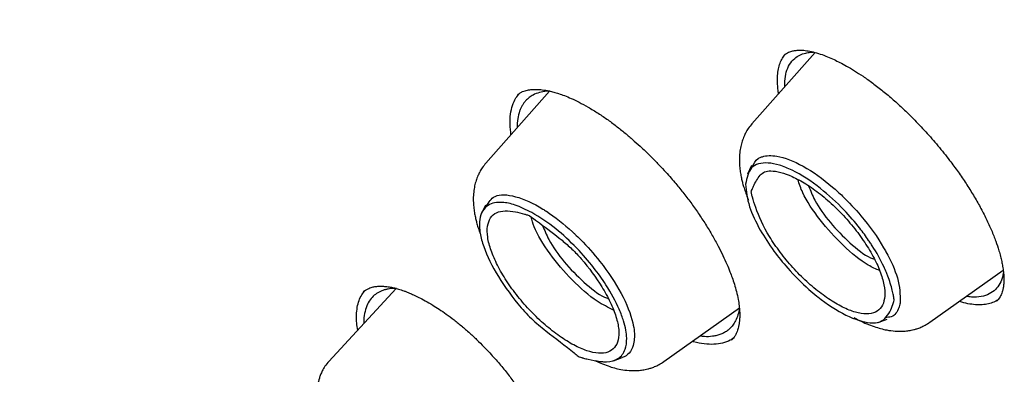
# Model space of a CAD drawing. Header units: millimetres. Extents: x 8 to 771, y 12 to 1627.
# Tile 21 of 93: x 566 to 583, y 603 to 609. Entities that reach past the tile are written whole.
import ezdxf

# ---------------------------------------------------------------- set-up
doc = ezdxf.new("R2010")
doc.units = ezdxf.units.MM

msp = doc.modelspace()

# ---------------------------------------------------------------- linework, layer by layer
at = {"color": 7, "linetype": 'Continuous', "lineweight": 30}
for p, q in [((579.942, 608.407), (578.85, 607.174)), ((579.417, 607.814), (579.417, 607.911)), ((575.347, 607.739), (574.244, 606.493)), ((574.791, 607.674), (574.793, 607.676)), ((578.843, 606.451), (578.771, 606.305)), ((574.237, 605.768), (574.166, 605.623)), ((581.931, 603.742), (583.199, 604.642)), ((572.688, 604.326), (571.526, 603.065)), ((577.324, 603.061), (578.632, 603.988)), ((583.092, 604.114), (583.084, 604.106)), ((581.037, 603.738), (581.189, 603.792)), ((578.495, 603.431), (578.493, 603.43)), ((576.451, 603.075), (576.603, 603.13))]:
    msp.add_line(p, q, dxfattribs=at)
for points, knots in [([(622.57, 580.821), (622.596, 580.846), (622.644, 580.891), (622.707, 580.951), (622.753, 580.995), (622.785, 581.026), (622.808, 581.049), (622.84, 581.08), (622.884, 581.124), (622.933, 581.173), (622.978, 581.22), (623.021, 581.264), (623.067, 581.311), (623.113, 581.36), (623.156, 581.406), (623.191, 581.444), (623.219, 581.475), (623.247, 581.506), (623.28, 581.542), (623.317, 581.583), (623.358, 581.629), (623.4, 581.677), (623.439, 581.723), (623.476, 581.766), (623.508, 581.804), (623.554, 581.859), (623.617, 581.935), (623.694, 582.032), (623.768, 582.126), (623.837, 582.216), (623.905, 582.307), (623.974, 582.401), (624.042, 582.496), (624.104, 582.584), (624.163, 582.671), (624.223, 582.76), (624.285, 582.855), (624.346, 582.951), (624.399, 583.035), (624.441, 583.104), (624.478, 583.164), (624.513, 583.224), (624.551, 583.289), (624.599, 583.372), (624.656, 583.472), (624.721, 583.591), (624.786, 583.713), (624.848, 583.832), (624.904, 583.944), (624.966, 584.069), (625.034, 584.212), (625.11, 584.379), (625.187, 584.556), (625.265, 584.742), (625.337, 584.92), (625.399, 585.082), (625.45, 585.222), (625.498, 585.357), (625.545, 585.494), (625.593, 585.638), (625.643, 585.794), (625.692, 585.954), (625.739, 586.113), (625.781, 586.264), (625.816, 586.395), (625.846, 586.51), (625.873, 586.618), (625.902, 586.734), (625.931, 586.861), (625.958, 586.979), (625.981, 587.085), (626, 587.176), (626.019, 587.269), (626.039, 587.365), (626.058, 587.468), (626.079, 587.58), (626.1, 587.699), (626.121, 587.82), (626.142, 587.95), (626.163, 588.085), (626.183, 588.223), (626.2, 588.346), (626.215, 588.456), (626.228, 588.56), (626.24, 588.661), (626.251, 588.76), (626.262, 588.852), (626.271, 588.942), (626.28, 589.036), (626.29, 589.143), (626.301, 589.267), (626.311, 589.389), (626.32, 589.505), (626.328, 589.611), (626.335, 589.723), (626.341, 589.831), (626.346, 589.927), (626.35, 590.004), (626.353, 590.06), (626.355, 590.106), (626.357, 590.15), (626.359, 590.206), (626.362, 590.274), (626.364, 590.354), (626.367, 590.444), (626.37, 590.556), (626.372, 590.683), (626.374, 590.824), (626.375, 590.959), (626.376, 591.089), (626.375, 591.211), (626.374, 591.323), (626.373, 591.421), (626.372, 591.5), (626.371, 591.563), (626.369, 591.62), (626.368, 591.682), (626.366, 591.756), (626.363, 591.842), (626.36, 591.939), (626.35, 592.212), (626.334, 592.517), (626.311, 592.851), (626.298, 593.035), (626.284, 593.208), (626.27, 593.366), (626.257, 593.509), (626.245, 593.63), (626.235, 593.731), (626.226, 593.819), (626.216, 593.911), (626.205, 594.015), (626.191, 594.136), (626.175, 594.273), (626.153, 594.448), (626.126, 594.657), (626.094, 594.896), (626.059, 595.138), (626.028, 595.342), (626.002, 595.507), (625.981, 595.634), (625.961, 595.758), (625.942, 595.871), (625.925, 595.966), (625.912, 596.04), (625.902, 596.096), (625.894, 596.146), (625.882, 596.209), (625.866, 596.298), (625.844, 596.415), (625.819, 596.55), (625.791, 596.694), (625.751, 596.901), (625.696, 597.169), (625.626, 597.5), (625.552, 597.834), (625.473, 598.178), (625.388, 598.536), (625.294, 598.914), (625.191, 599.314), (625.093, 599.68), (625.003, 600.007), (624.922, 600.291), (624.838, 600.584), (624.75, 600.88), (624.661, 601.174), (624.573, 601.458), (624.488, 601.727), (624.409, 601.974), (624.335, 602.2), (624.267, 602.405), (624.213, 602.566), (624.172, 602.689), (624.143, 602.773), (624.12, 602.841), (624.103, 602.89), (624.091, 602.926), (624.079, 602.961), (624.064, 603.005), (624.041, 603.069), (624.01, 603.158), (623.97, 603.274), (623.921, 603.413), (623.864, 603.573), (623.798, 603.756), (623.725, 603.957), (623.645, 604.175), (623.558, 604.41), (623.463, 604.663), (623.363, 604.924), (623.239, 605.244), (623.094, 605.614), (622.927, 606.028), (622.766, 606.422), (622.61, 606.797), (622.46, 607.15), (622.327, 607.462), (622.209, 607.733), (622.106, 607.967), (622.008, 608.188), (621.915, 608.396), (621.826, 608.593), (621.722, 608.823), (621.596, 609.098), (621.443, 609.427), (621.278, 609.779), (621.1, 610.154), (620.908, 610.552), (620.702, 610.972), (620.492, 611.396), (620.278, 611.821), (620.061, 612.247), (619.831, 612.69), (619.593, 613.145), (619.351, 613.6), (619.112, 614.042), (618.88, 614.467), (618.637, 614.906), (618.386, 615.356), (618.127, 615.812), (617.882, 616.239), (617.651, 616.637), (617.451, 616.979), (617.279, 617.268), (617.134, 617.512), (616.992, 617.75), (616.847, 617.991), (616.693, 618.244), (616.498, 618.565), (616.255, 618.958), (615.961, 619.432), (615.655, 619.917), (615.341, 620.41), (615.018, 620.911), (614.676, 621.435), (614.321, 621.973), (613.958, 622.515), (613.501, 623.19), (612.948, 623.994), (612.297, 624.921), (611.646, 625.83), (610.997, 626.719), (610.35, 627.589), (609.644, 628.522), (608.872, 629.522), (608.027, 630.593), (607.168, 631.658), (606.296, 632.717), (605.411, 633.768), (604.532, 634.792), (603.658, 635.788), (602.792, 636.756), (601.918, 637.716), (601.034, 638.667), (600.173, 639.575), (599.334, 640.444), (598.515, 641.277), (597.681, 642.109), (596.941, 642.835), (596.297, 643.458), (595.753, 643.977), (595.203, 644.496), (594.652, 645.01), (594.105, 645.514), (593.57, 646.001), (593.052, 646.467), (592.55, 646.914), (592.066, 647.34), (591.663, 647.691), (591.339, 647.971), (591.09, 648.185), (590.846, 648.394), (590.607, 648.596), (590.374, 648.793), (590.14, 648.989), (589.891, 649.198), (589.615, 649.427), (589.311, 649.678), (588.981, 649.948), (588.627, 650.236), (588.247, 650.542), (587.932, 650.794), (587.69, 650.986), (587.527, 651.115), (587.361, 651.245), (587.191, 651.379), (587.02, 651.512), (586.853, 651.642), (586.694, 651.765), (586.546, 651.879), (586.412, 651.982), (586.297, 652.07), (586.201, 652.143), (586.112, 652.211), (586.026, 652.277), (585.937, 652.344), (585.847, 652.412), (585.746, 652.488), (585.63, 652.576), (585.497, 652.675), (585.342, 652.792), (585.163, 652.925), (584.96, 653.076), (584.736, 653.24), (584.493, 653.419), (584.224, 653.614), (583.928, 653.828), (583.609, 654.056), (583.277, 654.292), (582.936, 654.532), (582.587, 654.775), (582.158, 655.071), (581.646, 655.42), (581.048, 655.82), (580.453, 656.212), (579.862, 656.593), (579.279, 656.963), (578.68, 657.336), (578.066, 657.709), (577.438, 658.085), (577.016, 658.33), (576.802, 658.454)], [0, 0, 0, 0, 0.001572, 0.002821, 0.003749, 0.004354, 0.004782, 0.005235, 0.006408, 0.007742, 0.008653, 0.009661, 0.010766, 0.011964, 0.013055, 0.013918, 0.014565, 0.015252, 0.016085, 0.017063, 0.018179, 0.019261, 0.020394, 0.021372, 0.0222, 0.023047, 0.025115, 0.027487, 0.029622, 0.031536, 0.033558, 0.035722, 0.037816, 0.039784, 0.041565, 0.043498, 0.045584, 0.0477, 0.049597, 0.050927, 0.052125, 0.053363, 0.054713, 0.056173, 0.058494, 0.06092, 0.063444, 0.065861, 0.068069, 0.070097, 0.073221, 0.076443, 0.079767, 0.083264, 0.086951, 0.089704, 0.092218, 0.09462, 0.097013, 0.099569, 0.102375, 0.105271, 0.108039, 0.110663, 0.113053, 0.114762, 0.116548, 0.118514, 0.120658, 0.12293, 0.124423, 0.125932, 0.12746, 0.129007, 0.130678, 0.132498, 0.134493, 0.136473, 0.13833, 0.14077, 0.142959, 0.144897, 0.146588, 0.148146, 0.149788, 0.151326, 0.152761, 0.154094, 0.155474, 0.157121, 0.159035, 0.161197, 0.162707, 0.164315, 0.166022, 0.167741, 0.169189, 0.170342, 0.171202, 0.171716, 0.172365, 0.173194, 0.174203, 0.175393, 0.176761, 0.17818, 0.180324, 0.182379, 0.184344, 0.18622, 0.188007, 0.189638, 0.191046, 0.192232, 0.193033, 0.193765, 0.19465, 0.195702, 0.196921, 0.198307, 0.199837, 0.208478, 0.211096, 0.213687, 0.216071, 0.218233, 0.220171, 0.221882, 0.223158, 0.224265, 0.225457, 0.226866, 0.228493, 0.230337, 0.232398, 0.235539, 0.238726, 0.241903, 0.245069, 0.246702, 0.248332, 0.24996, 0.25146, 0.252685, 0.253619, 0.254286, 0.254837, 0.255522, 0.256741, 0.258244, 0.260022, 0.261884, 0.263746, 0.267902, 0.272058, 0.276213, 0.280416, 0.284832, 0.289476, 0.294347, 0.299446, 0.302768, 0.306179, 0.30968, 0.313266, 0.316728, 0.320147, 0.323307, 0.326207, 0.328848, 0.331229, 0.333351, 0.33448, 0.33549, 0.336281, 0.336842, 0.337182, 0.337546, 0.338053, 0.338702, 0.339789, 0.341129, 0.342723, 0.34457, 0.346671, 0.349024, 0.351476, 0.354152, 0.357053, 0.360082, 0.363036, 0.36792, 0.372564, 0.376968, 0.381131, 0.385055, 0.388738, 0.391463, 0.394041, 0.39647, 0.398751, 0.400884, 0.40295, 0.406303, 0.409893, 0.41372, 0.417784, 0.422086, 0.426624, 0.4314, 0.435773, 0.440328, 0.445064, 0.449981, 0.454881, 0.459581, 0.464083, 0.468385, 0.473512, 0.478325, 0.482823, 0.487007, 0.490877, 0.493593, 0.496131, 0.498548, 0.501072, 0.503725, 0.506507, 0.51114, 0.516091, 0.521361, 0.526335, 0.531563, 0.537045, 0.542737, 0.548407, 0.55402, 0.5639, 0.573598, 0.583115, 0.592449, 0.601601, 0.610585, 0.621977, 0.633369, 0.64476, 0.656151, 0.667541, 0.678931, 0.68967, 0.700409, 0.711148, 0.721888, 0.732627, 0.742242, 0.751954, 0.761763, 0.771669, 0.777946, 0.78426, 0.790613, 0.797004, 0.803338, 0.809473, 0.815406, 0.821138, 0.826669, 0.831999, 0.834903, 0.837743, 0.840519, 0.843232, 0.845882, 0.848475, 0.851216, 0.854385, 0.85783, 0.861552, 0.86555, 0.869825, 0.874377, 0.876166, 0.877994, 0.879862, 0.881769, 0.883716, 0.88563, 0.887373, 0.889087, 0.89059, 0.891882, 0.892961, 0.893829, 0.894902, 0.895878, 0.896832, 0.897957, 0.899269, 0.900767, 0.902452, 0.904522, 0.906818, 0.909339, 0.912087, 0.915061, 0.918462, 0.922104, 0.925867, 0.929728, 0.933686, 0.937741, 0.944308, 0.951115, 0.958162, 0.964657, 0.971343, 0.97822, 0.985288, 0.992548, 1, 1, 1, 1]), ([(538.516, 648.372), (538.517, 648.373), (538.588, 648.432), (538.735, 648.543), (538.955, 648.703), (539.181, 648.855), (539.414, 649.001), (539.652, 649.14), (539.896, 649.272), (540.145, 649.398), (540.4, 649.516), (540.661, 649.627), (540.927, 649.732), (541.199, 649.829), (541.476, 649.919), (541.758, 650.003), (542.046, 650.079), (542.339, 650.149), (542.637, 650.212), (542.94, 650.267), (543.249, 650.316), (543.562, 650.357), (543.881, 650.392), (544.205, 650.42), (544.533, 650.44), (544.867, 650.454), (545.205, 650.46), (545.548, 650.46), (545.896, 650.453), (546.249, 650.438), (546.606, 650.417), (546.968, 650.388), (547.335, 650.353), (547.706, 650.31), (548.081, 650.261), (548.461, 650.204), (548.845, 650.141), (549.233, 650.07), (549.625, 649.993), (550.022, 649.908), (550.422, 649.817), (550.827, 649.718), (551.235, 649.613), (551.647, 649.501), (552.063, 649.382), (552.483, 649.256), (552.906, 649.123), (553.333, 648.983), (553.763, 648.836), (554.196, 648.683), (554.633, 648.522), (555.073, 648.355), (555.516, 648.182), (555.963, 648.001), (556.412, 647.814), (556.864, 647.62), (557.319, 647.42), (557.776, 647.213), (558.237, 646.999), (558.7, 646.779), (559.165, 646.552), (559.633, 646.319), (560.103, 646.08), (560.576, 645.834), (561.05, 645.582), (561.527, 645.323), (562.005, 645.059), (562.486, 644.788), (562.968, 644.511), (563.453, 644.228), (563.938, 643.938), (564.426, 643.643), (564.915, 643.342), (565.405, 643.035), (565.896, 642.722), (566.389, 642.404), (566.883, 642.079), (567.378, 641.749), (567.874, 641.414), (568.371, 641.072), (568.868, 640.726), (569.367, 640.373), (569.866, 640.016), (570.365, 639.653), (570.865, 639.285), (571.365, 638.911), (571.866, 638.533), (572.366, 638.149), (572.867, 637.76), (573.368, 637.367), (573.869, 636.969), (574.369, 636.565), (574.87, 636.157), (575.369, 635.745), (575.869, 635.328), (576.368, 634.906), (576.866, 634.48), (577.364, 634.049), (577.861, 633.615), (578.357, 633.176), (578.852, 632.732), (579.346, 632.285), (579.839, 631.834), (580.33, 631.379), (580.821, 630.92), (581.31, 630.457), (581.797, 629.991), (582.283, 629.521), (582.768, 629.048), (583.25, 628.571), (583.731, 628.091), (584.21, 627.607), (584.687, 627.12), (585.162, 626.631), (585.634, 626.138), (586.105, 625.642), (586.573, 625.144), (587.039, 624.643), (587.502, 624.139), (587.963, 623.632), (588.421, 623.123), (588.877, 622.612), (589.329, 622.098), (589.779, 621.583), (590.226, 621.065), (590.67, 620.545), (591.111, 620.023), (591.548, 619.499), (591.983, 618.973), (592.414, 618.446), (592.841, 617.917), (593.265, 617.387), (593.686, 616.855), (594.103, 616.322), (594.516, 615.788), (594.926, 615.252), (595.331, 614.716), (595.733, 614.178), (596.131, 613.64), (596.525, 613.101), (596.914, 612.562), (597.3, 612.022), (597.681, 611.481), (598.058, 610.94), (598.43, 610.399), (598.798, 609.857), (599.162, 609.316), (599.521, 608.774), (599.875, 608.233), (600.225, 607.692), (600.57, 607.151), (600.91, 606.61), (601.245, 606.07), (601.575, 605.531), (601.901, 604.992), (602.221, 604.454), (602.536, 603.917), (602.846, 603.381), (603.151, 602.845), (603.45, 602.311), (603.745, 601.778), (604.033, 601.247), (604.317, 600.717), (604.595, 600.188), (604.867, 599.661), (605.134, 599.136), (605.396, 598.613), (605.651, 598.091), (605.901, 597.571), (606.145, 597.054), (606.384, 596.538), (606.617, 596.025), (606.843, 595.514), (607.064, 595.006), (607.279, 594.5), (607.488, 593.997), (607.691, 593.496), (607.888, 592.999), (608.079, 592.504), (608.264, 592.012), (608.443, 591.523), (608.615, 591.037), (608.781, 590.554), (608.942, 590.075), (609.095, 589.599), (609.243, 589.127), (609.384, 588.658), (609.519, 588.193), (609.648, 587.731), (609.77, 587.274), (609.886, 586.82), (609.996, 586.37), (610.099, 585.924), (610.195, 585.483), (610.286, 585.045), (610.37, 584.612), (610.447, 584.183), (610.518, 583.759), (610.582, 583.339), (610.64, 582.923), (610.692, 582.513), (610.737, 582.107), (610.775, 581.706), (610.807, 581.309), (610.832, 580.918), (610.851, 580.532), (610.864, 580.15), (610.87, 579.774), (610.869, 579.403), (610.862, 579.037), (610.849, 578.677), (610.829, 578.322), (610.803, 577.972), (610.77, 577.628), (610.73, 577.29), (610.685, 576.956), (610.632, 576.629), (610.574, 576.307), (610.509, 575.991), (610.438, 575.681), (610.36, 575.377), (610.276, 575.078), (610.185, 574.785), (610.088, 574.499), (609.985, 574.218), (609.876, 573.943), (609.76, 573.674), (609.638, 573.412), (609.509, 573.155), (609.374, 572.905), (609.233, 572.661), (609.086, 572.423), (608.932, 572.191), (608.773, 571.966), (608.606, 571.747), (608.434, 571.535), (608.256, 571.329), (608.092, 571.151), (607.985, 571.044), (607.942, 571.001)], [0, 0, 0, 0, 0.000092, 0.004396, 0.008698, 0.012999, 0.017298, 0.021594, 0.025887, 0.030177, 0.034463, 0.038745, 0.043024, 0.047298, 0.051569, 0.055836, 0.060099, 0.064358, 0.068614, 0.072867, 0.077117, 0.081364, 0.085609, 0.089851, 0.094091, 0.09833, 0.102566, 0.106802, 0.111036, 0.115269, 0.119501, 0.123733, 0.127963, 0.132194, 0.136423, 0.140653, 0.144882, 0.149111, 0.153341, 0.15757, 0.161799, 0.166028, 0.170257, 0.174487, 0.178716, 0.182946, 0.187177, 0.191407, 0.195638, 0.199869, 0.2041, 0.208331, 0.212563, 0.216796, 0.221028, 0.225261, 0.229494, 0.233727, 0.237961, 0.242195, 0.24643, 0.250664, 0.254899, 0.259135, 0.26337, 0.267606, 0.271842, 0.276078, 0.280315, 0.284552, 0.288789, 0.293026, 0.297264, 0.301501, 0.305739, 0.309977, 0.314216, 0.318454, 0.322693, 0.326932, 0.331171, 0.33541, 0.33965, 0.343889, 0.348129, 0.352369, 0.356609, 0.360849, 0.365089, 0.36933, 0.37357, 0.377811, 0.382052, 0.386292, 0.390533, 0.394774, 0.399016, 0.403257, 0.407498, 0.41174, 0.415981, 0.420223, 0.424464, 0.428706, 0.432948, 0.437189, 0.441431, 0.445673, 0.449915, 0.454157, 0.458399, 0.462641, 0.466883, 0.471125, 0.475367, 0.479609, 0.483852, 0.488094, 0.492336, 0.496578, 0.50082, 0.505062, 0.509305, 0.513547, 0.517789, 0.522031, 0.526273, 0.530515, 0.534758, 0.539, 0.543242, 0.547484, 0.551726, 0.555968, 0.56021, 0.564451, 0.568693, 0.572935, 0.577177, 0.581418, 0.58566, 0.589902, 0.594143, 0.598384, 0.602626, 0.606867, 0.611108, 0.615349, 0.61959, 0.623831, 0.628071, 0.632312, 0.636552, 0.640793, 0.645033, 0.649273, 0.653513, 0.657753, 0.661993, 0.666232, 0.670472, 0.674711, 0.67895, 0.683189, 0.687427, 0.691666, 0.695904, 0.700142, 0.70438, 0.708618, 0.712855, 0.717093, 0.72133, 0.725567, 0.729803, 0.734039, 0.738275, 0.742511, 0.746746, 0.750982, 0.755217, 0.759451, 0.763685, 0.767919, 0.772153, 0.776386, 0.78062, 0.784852, 0.789085, 0.793317, 0.797548, 0.80178, 0.806011, 0.810242, 0.814472, 0.818703, 0.822933, 0.827162, 0.831392, 0.835621, 0.83985, 0.844079, 0.848307, 0.852536, 0.856765, 0.860994, 0.865222, 0.869451, 0.87368, 0.87791, 0.88214, 0.88637, 0.890602, 0.894834, 0.899067, 0.903301, 0.907536, 0.911773, 0.916012, 0.920253, 0.924495, 0.928741, 0.932988, 0.937239, 0.941493, 0.94575, 0.95001, 0.954274, 0.958542, 0.962814, 0.967089, 0.971369, 0.975653, 0.97994, 0.984231, 0.988525, 0.992822, 0.997121, 1, 1, 1, 1]), ([(579.406, 608.361), (579.419, 608.372), (579.443, 608.391), (579.482, 608.411), (579.519, 608.426), (579.552, 608.435), (579.584, 608.441), (579.629, 608.447), (579.697, 608.45), (579.794, 608.441), (579.907, 608.419), (580.028, 608.384), (580.152, 608.338), (580.266, 608.288), (580.376, 608.234), (580.493, 608.171), (580.626, 608.092), (580.777, 607.995), (580.943, 607.878), (581.118, 607.742), (581.295, 607.593), (581.47, 607.434), (581.658, 607.25), (581.86, 607.038), (582.072, 606.794), (582.259, 606.561), (582.42, 606.342), (582.558, 606.14), (582.687, 605.936), (582.804, 605.732), (582.908, 605.529), (582.998, 605.332), (583.071, 605.148), (583.121, 604.999), (583.153, 604.882), (583.175, 604.792), (583.192, 604.703), (583.205, 604.609), (583.213, 604.507), (583.21, 604.442), (583.209, 604.407)], [0, 0, 0, 0, 0.023778, 0.044476, 0.062086, 0.076596, 0.088054, 0.098704, 0.125139, 0.153443, 0.180495, 0.2087, 0.235302, 0.258248, 0.277487, 0.299574, 0.324057, 0.350966, 0.380278, 0.411358, 0.442154, 0.47258, 0.502661, 0.542221, 0.581999, 0.622525, 0.653401, 0.684686, 0.716396, 0.748462, 0.780804, 0.813451, 0.845654, 0.875419, 0.893862, 0.911189, 0.928276, 0.948594, 0.972499, 1, 1, 1, 1]), ([(579.417, 607.911), (579.424, 607.966), (579.438, 608.075), (579.498, 608.207), (579.578, 608.302), (579.675, 608.365), (579.756, 608.394), (579.82, 608.407), (579.86, 608.412), (579.892, 608.415), (579.91, 608.415), (579.914, 608.415)], [0, 0, 0, 0, 0.179861, 0.363594, 0.551192, 0.694468, 0.839914, 0.888897, 0.93812, 0.987584, 1, 1, 1, 1]), ([(579.294, 608.012), (579.298, 608.05), (579.306, 608.125), (579.336, 608.223), (579.374, 608.309), (579.41, 608.355), (579.428, 608.377)], [0, 0, 0, 0, 0.253262, 0.507356, 0.763511, 1, 1, 1, 1]), ([(579.312, 607.696), (579.31, 607.707), (579.302, 607.753), (579.295, 607.829), (579.29, 607.924), (579.293, 607.983), (579.294, 608.012)], [0, 0, 0, 0, 0.093235, 0.393026, 0.695972, 1, 1, 1, 1]), ([(575.358, 607.736), (575.337, 607.737), (575.269, 607.738), (575.169, 607.718), (575.082, 607.685), (575.027, 607.653), (574.994, 607.63), (574.962, 607.603), (574.93, 607.571), (574.901, 607.535), (574.873, 607.493), (574.848, 607.445), (574.818, 607.372), (574.792, 607.262), (574.781, 607.162), (574.784, 607.104), (574.784, 607.103)], [0, 0, 0, 0, 0.056503, 0.184341, 0.31372, 0.356873, 0.402545, 0.450735, 0.501441, 0.554665, 0.610404, 0.668658, 0.729427, 0.858461, 0.997531, 1, 1, 1, 1]), ([(574.793, 607.676), (574.807, 607.687), (574.833, 607.709), (574.877, 607.731), (574.919, 607.746), (574.961, 607.757), (575.014, 607.766), (575.08, 607.771), (575.154, 607.769), (575.218, 607.762), (575.274, 607.754), (575.341, 607.741), (575.417, 607.723), (575.506, 607.696), (575.606, 607.661), (575.724, 607.612), (575.861, 607.548), (575.961, 607.492), (576.013, 607.463)], [0, 0, 0, 0, 0.0785569, 0.1468235, 0.20496, 0.2529055, 0.295341, 0.3732288, 0.4458781, 0.487473, 0.5294452, 0.5747341, 0.63275, 0.6888657, 0.753627, 0.8270507, 0.9091589, 1, 1, 1, 1]), ([(574.678, 606.983), (574.671, 607.046), (574.656, 607.174), (574.667, 607.344), (574.701, 607.496), (574.754, 607.618), (574.807, 607.678), (574.831, 607.704)], [0, 0, 0, 0, 0.201743, 0.411566, 0.621447, 0.831351, 1, 1, 1, 1]), ([(576.013, 607.463), (576.071, 607.428), (576.185, 607.36), (576.355, 607.244), (576.516, 607.124), (576.668, 607.002), (576.81, 606.88), (576.95, 606.753), (577.085, 606.624), (577.213, 606.494), (577.326, 606.374), (577.425, 606.264), (577.533, 606.138), (577.655, 605.989), (577.792, 605.81), (577.923, 605.625), (578.049, 605.434), (578.163, 605.245), (578.263, 605.064), (578.347, 604.898), (578.415, 604.75), (578.467, 604.623), (578.51, 604.508), (578.549, 604.394), (578.584, 604.267), (578.612, 604.142), (578.629, 604.029), (578.637, 603.935), (578.639, 603.857), (578.636, 603.793), (578.632, 603.746), (578.627, 603.711), (578.622, 603.684), (578.616, 603.655), (578.607, 603.62), (578.592, 603.577), (578.571, 603.528), (578.539, 603.476), (578.51, 603.446), (578.494, 603.43)], [0, 0, 0, 0, 0.037786, 0.073659, 0.107607, 0.13961, 0.169644, 0.19769, 0.2287, 0.256813, 0.282024, 0.304336, 0.324377, 0.358064, 0.392642, 0.428146, 0.464571, 0.501645, 0.536731, 0.569102, 0.598743, 0.625652, 0.646731, 0.671643, 0.700342, 0.732833, 0.760745, 0.786245, 0.808809, 0.828442, 0.845776, 0.855828, 0.865281, 0.875748, 0.890943, 0.91099, 0.935859, 0.965529, 1, 1, 1, 1]), ([(578.85, 607.174), (578.828, 607.147), (578.788, 607.099), (578.744, 607.025), (578.715, 606.965), (578.695, 606.916), (578.679, 606.872), (578.662, 606.811), (578.644, 606.726), (578.632, 606.614), (578.631, 606.501), (578.64, 606.394), (578.654, 606.302), (578.67, 606.221), (578.689, 606.143), (578.713, 606.062), (578.744, 605.97), (578.77, 605.899), (578.787, 605.86), (578.789, 605.855)], [0, 0, 0, 0, 0.0755754, 0.1375936, 0.1861322, 0.2216639, 0.2543469, 0.2888852, 0.3635964, 0.4483663, 0.5412842, 0.6157979, 0.6836994, 0.7419333, 0.7921252, 0.8497212, 0.9175407, 0.9895312, 1, 1, 1, 1]), ([(578.856, 606.428), (578.881, 606.485), (578.907, 606.543), (578.964, 606.576), (578.987, 606.589), (579.078, 606.626), (579.304, 606.634), (579.727, 606.471), (580.136, 606.182), (580.474, 605.875), (580.796, 605.53), (581.04, 605.19), (581.247, 604.826), (581.41, 604.464), (581.414, 604.218), (581.416, 604.086)], [0, 0, 0, 0, 0.080026, 0.081354, 0.090876, 0.116489, 0.211744, 0.342855, 0.474125, 0.51876, 0.605892, 0.737189, 0.753996, 0.867689, 1, 1, 1, 1]), ([(574.244, 606.493), (574.222, 606.467), (574.182, 606.418), (574.138, 606.345), (574.108, 606.284), (574.088, 606.235), (574.073, 606.191), (574.055, 606.13), (574.037, 606.045), (574.025, 605.933), (574.025, 605.82), (574.034, 605.713), (574.047, 605.621), (574.064, 605.54), (574.083, 605.462), (574.107, 605.381), (574.131, 605.305), (574.151, 605.255), (574.158, 605.236)], [0, 0, 0, 0, 0.079041, 0.143903, 0.194667, 0.231828, 0.26601, 0.302132, 0.380269, 0.468926, 0.566105, 0.644036, 0.715051, 0.775955, 0.828448, 0.888686, 0.959615, 1, 1, 1, 1]), ([(578.739, 606.129), (578.761, 606.237), (578.805, 606.451), (579.06, 606.515), (579.32, 606.468), (579.62, 606.348), (580.011, 606.096), (580.417, 605.724), (580.69, 605.407), (580.837, 605.207), (580.905, 605.106), (581.005, 604.954), (581.098, 604.784), (581.173, 604.614), (581.228, 604.476), (581.268, 604.345), (581.294, 604.229), (581.302, 604.19), (581.306, 604.165), (581.309, 604.146), (581.312, 604.131), (581.312, 604.128), (581.312, 604.127), (581.313, 604.127), (581.313, 604.127), (581.313, 604.127), (581.313, 604.127), (581.313, 604.127), (581.313, 604.127), (581.313, 604.127), (581.312, 604.125), (581.309, 604.109), (581.282, 604.009), (581.218, 603.866), (581.071, 603.731), (580.85, 603.72), (580.49, 603.835), (580.148, 604.054), (579.932, 604.227), (579.753, 604.376), (579.494, 604.638), (579.208, 604.992), (578.97, 605.358), (578.775, 605.775), (578.751, 606.006), (578.739, 606.129)], [0, 0, 0, 0, 0.061973, 0.124208, 0.15555, 0.186894, 0.249182, 0.300768, 0.33884, 0.363237, 0.370286, 0.373905, 0.416193, 0.429033, 0.436346, 0.467693, 0.478894, 0.481776, 0.483388, 0.48872, 0.489397, 0.489786, 0.489867, 0.489876, 0.489878, 0.48988, 0.489881, 0.489883, 0.489889, 0.489915, 0.490101, 0.491356, 0.500991, 0.563197, 0.594411, 0.625946, 0.688192, 0.750403, 0.752439, 0.769459, 0.817482, 0.852365, 0.894383, 0.94357, 1, 1, 1, 1]), ([(581.126, 604.069), (581.139, 604.122), (581.164, 604.227), (581.131, 604.441), (581.049, 604.685), (580.915, 604.951), (580.736, 605.225), (580.523, 605.493), (580.286, 605.744), (580.035, 605.963), (579.783, 606.141), (579.48, 606.303), (579.231, 606.373), (579.063, 606.348), (578.96, 606.26), (578.897, 606.139), (578.852, 606.038), (578.839, 606.005), (578.836, 605.998), (578.835, 605.997), (578.835, 605.996), (578.835, 605.996), (578.835, 605.996), (578.835, 605.996), (578.835, 605.996), (578.835, 605.996), (578.836, 605.995), (578.838, 605.984), (578.845, 605.955), (578.868, 605.868), (578.94, 605.636), (579.088, 605.31), (579.334, 604.951), (579.553, 604.686), (579.796, 604.44), (580.049, 604.229), (580.299, 604.061), (580.536, 603.943), (580.747, 603.884), (580.921, 603.886), (581.056, 603.942), (581.103, 604.027), (581.126, 604.069)], [0, 0, 0, 0, 0.034965, 0.070009, 0.105143, 0.140392, 0.175538, 0.210606, 0.245627, 0.280674, 0.315774, 0.350839, 0.413396, 0.437455, 0.461712, 0.516138, 0.535617, 0.54036, 0.540876, 0.541071, 0.541098, 0.541104, 0.541105, 0.541107, 0.541109, 0.541118, 0.541205, 0.541617, 0.546218, 0.554912, 0.581292, 0.649149, 0.684158, 0.719259, 0.754504, 0.789707, 0.824793, 0.85981, 0.894827, 0.929909, 0.965001, 1, 1, 1, 1]), ([(581.059, 604.635), (580.995, 604.663), (580.798, 604.749), (580.42, 605.062), (580.021, 605.504), (579.738, 605.921), (579.67, 606.134), (579.646, 606.207)], [0, 0, 0, 0, 0.119961, 0.369557, 0.619161, 0.86881, 1, 1, 1, 1]), ([(579.831, 606.1), (579.863, 606.018), (579.94, 605.818), (580.199, 605.456), (580.538, 605.111), (580.819, 604.886), (580.947, 604.838), (580.969, 604.83)], [0, 0, 0, 0, 0.1754284, 0.4320576, 0.6886868, 0.945316, 1, 1, 1, 1]), ([(574.249, 605.748), (574.291, 605.815), (574.384, 605.966), (574.744, 605.945), (575.082, 605.794), (575.418, 605.58), (575.596, 605.44), (575.758, 605.291), (575.805, 605.247), (575.969, 605.088), (576.271, 604.749), (576.612, 604.233), (576.775, 603.823), (576.824, 603.531), (576.803, 603.288), (576.698, 603.16), (576.599, 603.129), (576.597, 603.128)], [0, 0, 0, 0, 0.091473, 0.203987, 0.317692, 0.33106, 0.430896, 0.432077, 0.440363, 0.462477, 0.544418, 0.657415, 0.77055, 0.809178, 0.884115, 0.997273, 1, 1, 1, 1]), ([(575.037, 605.639), (575.175, 605.553), (575.436, 605.39), (575.808, 605.042), (576.102, 604.707), (576.361, 604.344), (576.532, 604.027), (576.649, 603.715), (576.694, 603.471), (576.662, 603.247), (576.55, 603.097), (576.39, 603.055), (576.271, 603.059), (576.169, 603.069), (576.059, 603.089), (575.953, 603.116), (575.915, 603.126), (575.891, 603.133), (575.872, 603.138), (575.857, 603.143), (575.854, 603.144), (575.853, 603.144), (575.853, 603.144), (575.853, 603.144), (575.853, 603.144), (575.853, 603.144), (575.853, 603.145), (575.853, 603.145), (575.852, 603.145), (575.849, 603.148), (575.822, 603.17), (575.642, 603.316), (575.371, 603.521), (575.026, 603.797), (574.72, 604.142), (574.397, 604.602), (574.195, 605.04), (574.128, 605.338), (574.13, 605.587), (574.244, 605.783), (574.487, 605.832), (574.754, 605.777), (574.938, 605.688), (575.037, 605.639)], [0, 0, 0, 0, 0.052433, 0.098931, 0.139432, 0.173853, 0.223983, 0.249541, 0.292688, 0.327904, 0.374194, 0.416434, 0.429276, 0.436608, 0.46794, 0.479134, 0.482016, 0.483628, 0.488957, 0.489635, 0.490023, 0.490105, 0.490114, 0.490116, 0.490118, 0.490119, 0.49012, 0.490127, 0.490153, 0.490338, 0.491593, 0.501222, 0.5634, 0.594601, 0.626121, 0.68834, 0.750523, 0.781778, 0.813032, 0.875097, 0.926439, 0.960483, 1, 1, 1, 1]), ([(575.519, 603.499), (575.601, 603.445), (575.767, 603.337), (575.996, 603.24), (576.199, 603.196), (576.362, 603.215), (576.478, 603.295), (576.542, 603.428), (576.552, 603.61), (576.505, 603.833), (576.404, 604.086), (576.218, 604.424), (575.984, 604.746), (575.735, 605.011), (575.49, 605.223), (575.255, 605.398), (575.068, 605.534), (575.01, 605.576), (574.997, 605.585), (574.995, 605.586), (574.994, 605.586), (574.994, 605.586), (574.994, 605.586), (574.994, 605.586), (574.994, 605.586), (574.994, 605.587), (574.993, 605.587), (574.982, 605.591), (574.954, 605.6), (574.874, 605.625), (574.673, 605.675), (574.452, 605.676), (574.316, 605.555), (574.263, 605.41), (574.266, 605.218), (574.326, 604.986), (574.438, 604.729), (574.595, 604.458), (574.793, 604.185), (575.021, 603.927), (575.267, 603.688), (575.435, 603.562), (575.519, 603.499)], [0, 0, 0, 0, 0.034965, 0.0700094, 0.1051428, 0.1403917, 0.1755376, 0.2106062, 0.2456264, 0.2806735, 0.3157736, 0.3508384, 0.4133962, 0.4374545, 0.4617116, 0.516138, 0.5356165, 0.5403599, 0.5408764, 0.5410707, 0.5410976, 0.5411038, 0.5411054, 0.5411066, 0.5411091, 0.541118, 0.5412046, 0.5416172, 0.5462184, 0.5549115, 0.581292, 0.6491486, 0.6841577, 0.7192595, 0.7545039, 0.789707, 0.8247933, 0.8598099, 0.8948271, 0.9299089, 0.9650015, 1, 1, 1, 1]), ([(576.45, 603.953), (576.358, 603.998), (576.13, 604.11), (575.727, 604.466), (575.341, 604.92), (575.091, 605.319), (575.04, 605.509), (575.025, 605.564)], [0, 0, 0, 0, 0.164412, 0.409071, 0.653697, 0.898337, 1, 1, 1, 1]), ([(575.226, 605.417), (575.257, 605.337), (575.334, 605.137), (575.592, 604.776), (575.932, 604.43), (576.213, 604.205), (576.341, 604.157), (576.363, 604.149)], [0, 0, 0, 0, 0.174412, 0.431294, 0.688176, 0.945058, 1, 1, 1, 1]), ([(583.203, 604.612), (583.2, 604.586), (583.19, 604.51), (583.145, 604.406), (583.068, 604.301), (582.961, 604.225), (582.822, 604.181), (582.686, 604.17), (582.591, 604.184), (582.56, 604.188)], [0, 0, 0, 0, 0.079158, 0.234722, 0.396094, 0.56328, 0.736286, 0.915119, 1, 1, 1, 1]), ([(572.121, 604.267), (572.137, 604.28), (572.165, 604.303), (572.211, 604.326), (572.252, 604.341), (572.287, 604.351), (572.321, 604.357), (572.356, 604.362), (572.404, 604.365), (572.468, 604.365), (572.546, 604.357), (572.621, 604.343), (572.683, 604.328), (572.733, 604.314), (572.777, 604.3), (572.822, 604.285), (572.87, 604.267), (572.927, 604.244), (572.998, 604.213), (573.088, 604.17), (573.198, 604.112), (573.316, 604.044), (573.438, 603.966), (573.561, 603.881), (573.695, 603.781), (573.788, 603.704), (573.837, 603.665)], [0, 0, 0, 0, 0.064557, 0.118491, 0.161717, 0.194145, 0.220776, 0.248483, 0.277312, 0.33047, 0.383643, 0.428762, 0.465467, 0.48771, 0.510494, 0.533821, 0.557691, 0.58392, 0.618108, 0.660679, 0.711659, 0.771067, 0.821165, 0.876012, 0.935616, 1, 1, 1, 1]), ([(572.694, 604.325), (572.682, 604.325), (572.651, 604.326), (572.603, 604.323), (572.549, 604.316), (572.496, 604.304), (572.443, 604.287), (572.379, 604.258), (572.306, 604.209), (572.234, 604.13), (572.176, 604.026), (572.141, 603.894), (572.127, 603.79), (572.131, 603.728), (572.132, 603.723)], [0, 0, 0, 0, 0.0339779, 0.086916, 0.1425304, 0.2008198, 0.2617826, 0.3254171, 0.443168, 0.5690786, 0.7031368, 0.8453298, 0.9867209, 1, 1, 1, 1]), ([(583.209, 604.407), (583.206, 604.384), (583.202, 604.341), (583.19, 604.288), (583.178, 604.247), (583.162, 604.21), (583.143, 604.174), (583.118, 604.137), (583.097, 604.116), (583.085, 604.105)], [0, 0, 0, 0, 0.162979, 0.301739, 0.41649, 0.508002, 0.639442, 0.803494, 1, 1, 1, 1]), ([(572.025, 603.606), (572.019, 603.646), (572.004, 603.738), (572.002, 603.87), (572.014, 604.002), (572.045, 604.118), (572.09, 604.215), (572.131, 604.266), (572.15, 604.289)], [0, 0, 0, 0, 0.133919, 0.311865, 0.490071, 0.668354, 0.846501, 1, 1, 1, 1]), ([(583.114, 604.134), (583.096, 604.122), (583.053, 604.093), (582.97, 604.064), (582.867, 604.044), (582.752, 604.04), (582.623, 604.054), (582.517, 604.075), (582.452, 604.096), (582.437, 604.101)], [0, 0, 0, 0, 0.113234, 0.27463, 0.439648, 0.605842, 0.775838, 0.947189, 1, 1, 1, 1]), ([(578.632, 603.985), (578.625, 603.945), (578.611, 603.865), (578.57, 603.768), (578.522, 603.689), (578.467, 603.629), (578.418, 603.59), (578.377, 603.565), (578.346, 603.549), (578.313, 603.535), (578.279, 603.522), (578.244, 603.512), (578.207, 603.504), (578.137, 603.493), (578.053, 603.487), (577.973, 603.498), (577.946, 603.502)], [0, 0, 0, 0, 0.117469, 0.231742, 0.335967, 0.430145, 0.514282, 0.554153, 0.594531, 0.634731, 0.674751, 0.714594, 0.754257, 0.793742, 0.930477, 1, 1, 1, 1]), ([(581.416, 604.086), (581.415, 604.082), (581.409, 604.047), (581.378, 603.946), (581.314, 603.83), (581.195, 603.826), (581.158, 603.824)], [0, 0, 0, 0, 0.02807, 0.227576, 0.761065, 1, 1, 1, 1]), ([(580.613, 603.823), (580.645, 603.806), (580.72, 603.766), (580.838, 603.713), (580.961, 603.666), (581.075, 603.631), (581.196, 603.603), (581.317, 603.587), (581.43, 603.584), (581.523, 603.59), (581.595, 603.601), (581.655, 603.615), (581.711, 603.63), (581.776, 603.655), (581.852, 603.69), (581.903, 603.724), (581.931, 603.742)], [0, 0, 0, 0, 0.070957, 0.167256, 0.26153, 0.346527, 0.425878, 0.532547, 0.613863, 0.680688, 0.741511, 0.77643, 0.816484, 0.867039, 0.928197, 1, 1, 1, 1]), ([(573.837, 603.664), (573.885, 603.623), (573.98, 603.541), (574.116, 603.412), (574.263, 603.263), (574.417, 603.095), (574.573, 602.91), (574.709, 602.733), (574.828, 602.568), (574.93, 602.415), (575.024, 602.262), (575.108, 602.114), (575.181, 601.972), (575.25, 601.826), (575.315, 601.669), (575.378, 601.486), (575.425, 601.3), (575.451, 601.122), (575.454, 601), (575.449, 600.921), (575.443, 600.872), (575.434, 600.825), (575.422, 600.778), (575.404, 600.73), (575.382, 600.685), (575.353, 600.641), (575.328, 600.616), (575.314, 600.603)], [0, 0, 0, 0, 0.041486, 0.081204, 0.119225, 0.173156, 0.223463, 0.270193, 0.313371, 0.353013, 0.389129, 0.431808, 0.468246, 0.500782, 0.549048, 0.596461, 0.658088, 0.71758, 0.775251, 0.797011, 0.818978, 0.842025, 0.866433, 0.892399, 0.922826, 0.958682, 1, 1, 1, 1]), ([(578.533, 603.474), (578.513, 603.458), (578.459, 603.415), (578.345, 603.377), (578.195, 603.354), (578.025, 603.364), (577.898, 603.384), (577.824, 603.407), (577.816, 603.41)], [0, 0, 0, 0, 0.121982, 0.33666, 0.550136, 0.762976, 0.975651, 1, 1, 1, 1]), ([(571.526, 603.065), (571.503, 603.037), (571.459, 602.986), (571.413, 602.907), (571.382, 602.838), (571.352, 602.755), (571.328, 602.653), (571.317, 602.539), (571.318, 602.434), (571.327, 602.334), (571.346, 602.223), (571.377, 602.104), (571.414, 601.992), (571.451, 601.896), (571.485, 601.819), (571.514, 601.758), (571.54, 601.706), (571.57, 601.649), (571.61, 601.577), (571.663, 601.489), (571.729, 601.386), (571.822, 601.252), (571.942, 601.097), (572.084, 600.932), (572.228, 600.782), (572.37, 600.648), (572.506, 600.531), (572.622, 600.442), (572.714, 600.377), (572.783, 600.331), (572.849, 600.29), (572.923, 600.247), (573.003, 600.204), (573.089, 600.163), (573.178, 600.125), (573.269, 600.093), (573.352, 600.07), (573.424, 600.054), (573.489, 600.043), (573.57, 600.035), (573.67, 600.033), (573.762, 600.043), (573.832, 600.057), (573.884, 600.071), (573.948, 600.093), (574.027, 600.129), (574.081, 600.166), (574.111, 600.186)], [0, 0, 0, 0, 0.025375, 0.046185, 0.062458, 0.076685, 0.106045, 0.135226, 0.157421, 0.179527, 0.206055, 0.234402, 0.261634, 0.283315, 0.301153, 0.314409, 0.324523, 0.33749, 0.353989, 0.37401, 0.397546, 0.424516, 0.465633, 0.505035, 0.542753, 0.578817, 0.613252, 0.643982, 0.664169, 0.680432, 0.694722, 0.712193, 0.733519, 0.752065, 0.773567, 0.797253, 0.817803, 0.834261, 0.849216, 0.864242, 0.89115, 0.918736, 0.929629, 0.940742, 0.955652, 0.975394, 1, 1, 1, 1]), ([(576.127, 603.081), (576.162, 603.064), (576.24, 603.028), (576.354, 602.985), (576.469, 602.95), (576.59, 602.922), (576.711, 602.906), (576.824, 602.903), (576.917, 602.909), (576.989, 602.92), (577.049, 602.934), (577.104, 602.95), (577.17, 602.974), (577.246, 603.009), (577.297, 603.043), (577.324, 603.061)], [0, 0, 0, 0, 0.085361, 0.188907, 0.282263, 0.369417, 0.486576, 0.575889, 0.649286, 0.71609, 0.754443, 0.798436, 0.853964, 0.921136, 1, 1, 1, 1])]:
    msp.add_open_spline(points, degree=3, knots=knots, dxfattribs=at)

doc.saveas('drawing.dxf')
